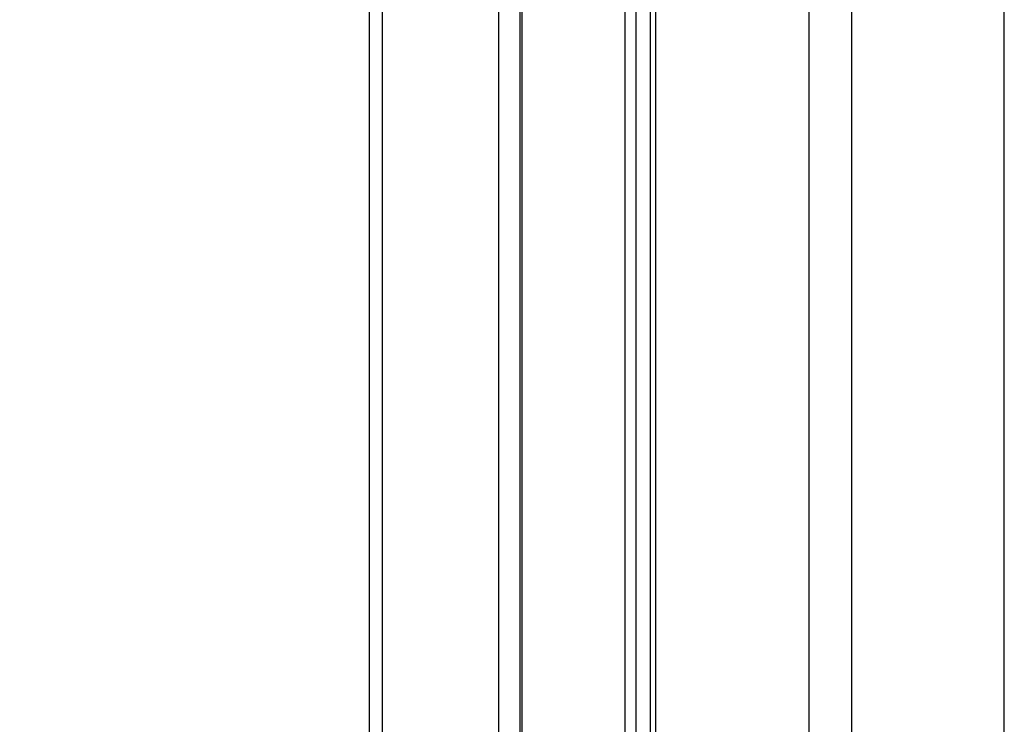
# Model space of a CAD drawing. Header units: millimetres. Extents: x 20 to 22981, y 40 to 19992.
# Tile 29 of 158: x 6542 to 6799, y 5984 to 6168. Entities that reach past the tile are written whole.
import ezdxf

# ---------------------------------------------------------------- set-up
doc = ezdxf.new("R2010")
doc.units = ezdxf.units.MM
doc.header["$LTSCALE"] = 2
doc.layers.add('COMPONENT_GEOMETRY', color=7, linetype='Continuous')
doc.styles.add('SLDTEXTSTYLE0', font='TXT', dxfattribs={"width": 0.75})
doc.dimstyles.new('SLDDIMSTYLE0', dxfattribs={"dimtxt": 100, "dimasz": 6.604, "dimexe": 0, "dimexo": 0.0625, "dimgap": 25, "dimtad": 0, "dimtih": 1, "dimtoh": 1, "dimdec": 0, "dimrnd": 1e-09, "dimzin": 12, "dimdsep": 46, "dimtxsty": 'SLDTEXTSTYLE0', "dimsah": 1, "dimcen": 0.09, "dimadec": 0, "dimazin": 3, "dimtfac": 1, "dimtdec": 0, "dimtofl": 0, "dimtmove": 0, "dimatfit": 3, "dimfxl": 1, "dimfrac": 2, "dimtolj": 1, "dimtzin": 12, "dimarcsym": 0})

# ---------------------------------------------------------------- blocks, each defined once
blk = doc.blocks.new('_D_4')
at = {"layer": 'COMPONENT_GEOMETRY', "color": 7}
for p, q in [((6638.52, 7959.49), (957.92, 7959.49)), ((964.27, 7959.49), (964.27, 5020.18)), ((727.26, 4999.87), (696.79, 4999.87)), ((696.79, 4999.87), (696.79, 4841.12)), ((1201.29, 4999.87), (1231.76, 4999.87)), ((1231.76, 4999.87), (1231.76, 4841.12)), ((696.79, 4841.12), (727.26, 4841.12)), ((1231.76, 4841.12), (1201.29, 4841.12)), ((964.27, 1752.2), (964.27, 4691.5)), ((5939.95, 1752.2), (957.92, 1752.2))]:
    blk.add_line(p, q, dxfattribs=at)
for points in [[(964.27, 7959.49), (963.26, 7952.89), (965.29, 7952.89)], [(964.27, 1752.2), (965.29, 1758.8), (963.26, 1758.8)]]:
    blk.add_solid(points, dxfattribs=at)
at = {"layer": 'COMPONENT_GEOMETRY', "color": 7, "char_height": 100, "attachment_point": 1, "style": 'SLDTEXTSTYLE0'}
for s, insert in [('10\'2.19"', (727.26, 4970.03)), ('3104mm', (691.5, 4820.41))]:
    blk.add_mtext(s, dxfattribs=dict(at, insert=insert))

msp = doc.modelspace()

# ---------------------------------------------------------------- linework, layer by layer
at = {"color": 8, "linetype": 'Continuous', "lineweight": 25}
for p, q in [((6748.24, 2191.49), (6748.24, 7939.49)), ((6759.31, 7939.49), (6759.31, 2191.49)), ((6799.26, 2191.49), (6799.26, 7939.49)), ((6636.74, 6410.02), (6636.74, 5905.15)), ((6667.23, 5908.63), (6667.23, 6410.02)), ((6673.24, 6410.02), (6673.24, 5911.82)), ((6700.18, 5907.27), (6700.18, 6410.02)), ((6702.97, 6410.02), (6702.97, 5904.34)), ((6708.14, 6410.02), (6708.14, 5896.62))]:
    msp.add_line(p, q, dxfattribs=at)
at = {"color": 7, "linetype": 'Continuous', "lineweight": 25}
for p, q in [((6633.39, 5905.35), (6633.39, 6410.02)), ((6672.65, 6410.02), (6672.65, 5911.6)), ((6706.75, 6410.02), (6706.75, 5899.18))]:
    msp.add_line(p, q, dxfattribs=at)

# ---------------------------------------------------------------- dimensions: what is measured, and where the dimension line sits
at = {"layer": 'COMPONENT_GEOMETRY', "color": 7}
dim = msp.add_linear_dim(base=(964.27, 7959.49), p1=(5942.49, 1752.2), p2=(6641.06, 7959.49), angle=90, dimstyle='SLDDIMSTYLE0', dxfattribs=at)
dim.commit()
dim.dimension.update_dxf_attribs({"geometry": '_D_4', "text_midpoint": (964.27, 4855.84), "dimtype": 160})

doc.saveas('drawing.dxf')
